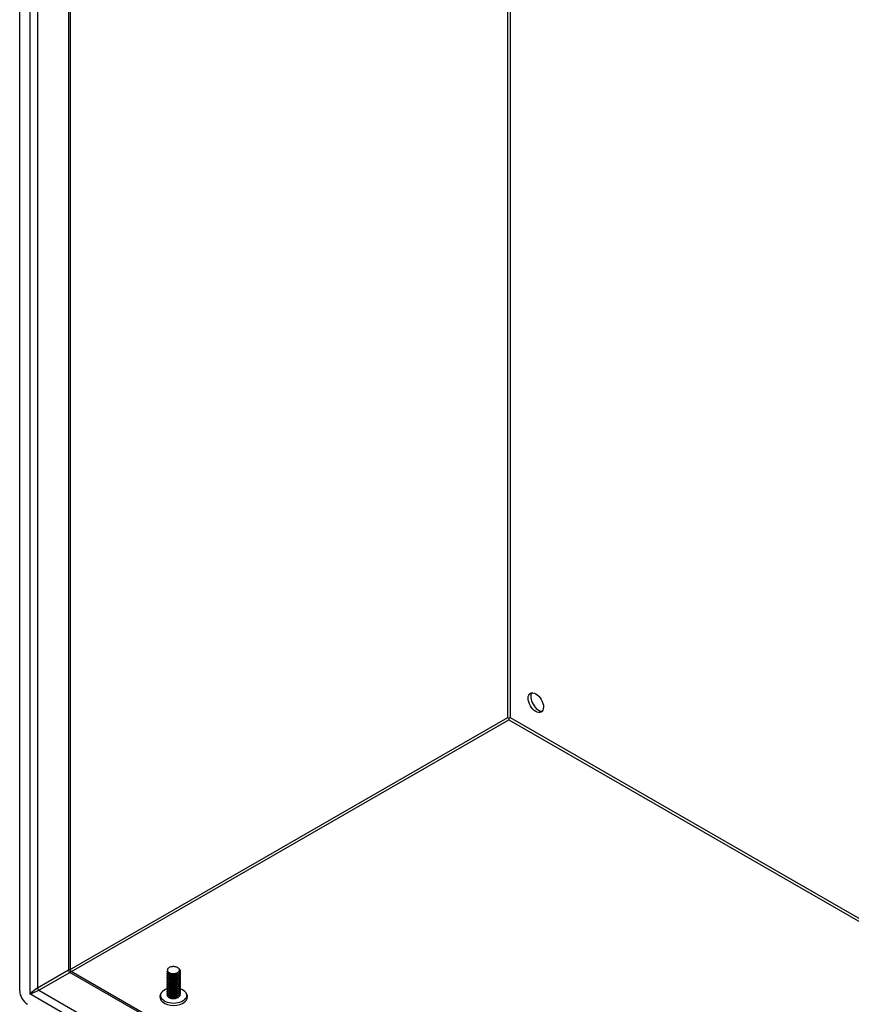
# Model space of a CAD drawing. Header units: inches. Extents: x 17 to 370, y 32 to 183.
# Tile 65 of 80: x 311 to 326, y 143 to 161. Entities that reach past the tile are written whole.
import ezdxf

# ---------------------------------------------------------------- set-up
doc = ezdxf.new("R2010")
doc.units = ezdxf.units.IN
doc.header["$MEASUREMENT"] = 0
doc.layers.add('Visible Edges(ANSI)', color=7, linetype='Continuous', lineweight=25)
doc.layers.add('Visible Tangent Edges(ANSI)', color=7, linetype='Continuous', lineweight=25)

msp = doc.modelspace()

# ---------------------------------------------------------------- linework, layer by layer
at = {"layer": 'Visible Edges(ANSI)'}
for p, q in [((310.693, 143.344), (310.693, 172.435)), ((311.599, 171.832), (311.599, 143.723)), ((319.465, 148.233), (319.465, 148.207)), ((313.527, 143.76), (313.532, 143.756)), ((311.615, 143.697), (360.672, 115.446)), ((313.338, 143.683), (313.338, 143.687)), ((313.338, 143.651), (313.338, 143.654)), ((313.338, 143.619), (313.338, 143.622)), ((313.338, 143.587), (313.338, 143.59)), ((313.38, 143.635), (313.367, 143.643)), ((313.38, 143.603), (313.367, 143.61)), ((313.38, 143.571), (313.367, 143.578)), ((313.38, 143.668), (313.373, 143.672)), ((313.52, 143.671), (313.52, 143.67)), ((313.532, 143.646), (313.52, 143.638)), ((313.532, 143.613), (313.52, 143.606)), ((313.532, 143.581), (313.52, 143.574)), ((313.57, 143.699), (313.57, 143.703)), ((313.57, 143.667), (313.57, 143.67)), ((313.57, 143.635), (313.57, 143.638)), ((313.57, 143.603), (313.57, 143.606)), ((313.57, 143.571), (313.57, 143.574)), ((313.338, 143.555), (313.338, 143.558)), ((313.338, 143.522), (313.338, 143.526)), ((313.338, 143.49), (313.338, 143.493)), ((313.338, 143.458), (313.338, 143.461)), ((313.338, 143.426), (313.338, 143.429)), ((313.338, 143.394), (313.338, 143.397)), ((313.38, 143.539), (313.367, 143.546)), ((313.38, 143.507), (313.367, 143.514)), ((313.38, 143.474), (313.367, 143.482)), ((313.38, 143.442), (313.367, 143.45)), ((313.38, 143.41), (313.367, 143.417)), ((313.38, 143.378), (313.367, 143.385)), ((313.532, 143.549), (313.52, 143.542)), ((313.532, 143.517), (313.52, 143.51)), ((313.532, 143.485), (313.52, 143.477)), ((313.532, 143.453), (313.52, 143.445)), ((313.532, 143.42), (313.52, 143.413)), ((313.532, 143.388), (313.52, 143.381)), ((313.57, 143.539), (313.57, 143.542)), ((313.57, 143.506), (313.57, 143.51)), ((313.57, 143.474), (313.57, 143.477)), ((313.57, 143.442), (313.57, 143.445)), ((313.57, 143.41), (313.57, 143.413)), ((313.338, 143.361), (313.338, 143.365)), ((313.338, 143.329), (313.338, 143.333)), ((313.338, 143.297), (313.338, 143.3)), ((313.338, 143.265), (313.338, 143.268)), ((313.38, 143.346), (313.367, 143.353)), ((313.38, 143.313), (313.367, 143.321)), ((313.38, 143.281), (313.367, 143.289)), ((313.38, 143.249), (313.367, 143.256)), ((313.373, 143.221), (313.367, 143.224)), ((313.532, 143.356), (313.52, 143.349)), ((313.532, 143.324), (313.52, 143.316)), ((313.532, 143.292), (313.52, 143.284)), ((313.532, 143.259), (313.52, 143.252)), ((313.532, 143.227), (313.52, 143.22)), ((313.57, 143.378), (313.57, 143.381)), ((313.57, 143.345), (313.57, 143.349)), ((313.57, 143.313), (313.57, 143.316)), ((313.57, 143.281), (313.57, 143.284))]:
    msp.add_line(p, q, dxfattribs=at)
at = {"layer": 'Visible Edges(ANSI)', "flags": 128}
for points in [[(313.532, 143.756), (313.546, 143.747), (313.557, 143.736), (313.565, 143.724), (313.57, 143.711), (313.57, 143.699), (313.567, 143.686), (313.561, 143.674), (313.551, 143.663), (313.538, 143.652), (313.523, 143.644), (313.505, 143.637), (313.486, 143.632), (313.465, 143.628), (313.445, 143.628), (313.424, 143.629), (313.405, 143.632), (313.387, 143.637), (313.371, 143.644), (313.358, 143.652), (313.348, 143.661), (313.342, 143.672), (313.338, 143.683), (313.339, 143.694), (313.343, 143.704)], [(313.351, 143.743), (313.346, 143.736), (313.343, 143.729), (313.341, 143.722), (313.341, 143.715), (313.342, 143.708), (313.345, 143.701), (313.348, 143.694), (313.354, 143.687), (313.36, 143.681), (313.368, 143.675), (313.377, 143.67), (313.386, 143.665), (313.397, 143.661), (313.408, 143.658), (313.42, 143.656), (313.433, 143.654), (313.445, 143.654), (313.458, 143.654), (313.47, 143.655), (313.482, 143.657), (313.494, 143.66), (313.505, 143.663), (313.515, 143.668), (313.524, 143.673)], [(313.524, 143.673), (313.533, 143.678), (313.541, 143.684), (313.547, 143.69), (313.552, 143.697), (313.555, 143.704), (313.557, 143.711), (313.558, 143.718), (313.557, 143.726), (313.554, 143.733), (313.55, 143.74), (313.545, 143.746), (313.538, 143.752), (313.53, 143.758), (313.521, 143.763), (313.511, 143.767), (313.5, 143.771), (313.488, 143.774), (313.476, 143.776), (313.464, 143.778), (313.451, 143.778), (313.439, 143.778), (313.426, 143.777), (313.414, 143.775), (313.402, 143.773)], [(311.615, 143.697), (311.609, 143.701), (311.603, 143.708), (311.6, 143.716), (311.599, 143.723)], [(313.338, 143.683), (313.339, 143.675), (313.342, 143.667), (313.347, 143.66), (313.354, 143.653), (313.362, 143.646), (313.372, 143.64), (313.384, 143.635), (313.396, 143.631), (313.41, 143.628), (313.424, 143.625), (313.439, 143.624), (313.454, 143.625), (313.469, 143.626), (313.484, 143.628), (313.499, 143.632), (313.512, 143.636), (313.525, 143.642), (313.536, 143.648), (313.546, 143.655), (313.555, 143.663), (313.562, 143.672), (313.566, 143.681), (313.569, 143.69), (313.57, 143.699)], [(313.568, 143.685), (313.57, 143.674), (313.57, 143.664), (313.567, 143.653), (313.562, 143.643), (313.554, 143.633), (313.544, 143.624), (313.532, 143.616), (313.518, 143.609), (313.503, 143.604), (313.487, 143.6), (313.47, 143.597), (313.452, 143.595), (313.435, 143.596), (313.418, 143.597), (313.402, 143.6), (313.387, 143.605), (313.374, 143.61), (313.362, 143.617), (313.353, 143.624), (313.346, 143.633), (313.341, 143.641), (313.338, 143.651), (313.339, 143.66), (313.341, 143.669)], [(313.338, 143.651), (313.339, 143.643), (313.342, 143.635), (313.347, 143.628), (313.354, 143.62), (313.362, 143.614), (313.372, 143.608), (313.384, 143.603), (313.396, 143.599), (313.41, 143.595), (313.424, 143.593), (313.439, 143.592), (313.454, 143.592), (313.469, 143.594), (313.484, 143.596), (313.499, 143.599), (313.512, 143.604), (313.525, 143.61), (313.536, 143.616), (313.546, 143.623), (313.555, 143.631), (313.562, 143.64), (313.566, 143.649), (313.569, 143.658), (313.57, 143.667)], [(313.568, 143.653), (313.57, 143.642), (313.57, 143.631), (313.567, 143.621), (313.562, 143.611), (313.554, 143.601), (313.544, 143.592), (313.532, 143.584), (313.518, 143.577), (313.503, 143.572), (313.487, 143.567), (313.47, 143.565), (313.452, 143.563), (313.435, 143.563), (313.418, 143.565), (313.402, 143.568), (313.387, 143.572), (313.374, 143.578), (313.362, 143.585), (313.353, 143.592), (313.346, 143.6), (313.341, 143.609), (313.338, 143.618), (313.339, 143.628), (313.341, 143.637)], [(313.338, 143.619), (313.339, 143.611), (313.342, 143.603), (313.347, 143.595), (313.354, 143.588), (313.362, 143.582), (313.372, 143.576), (313.384, 143.571), (313.396, 143.566), (313.41, 143.563), (313.424, 143.561), (313.439, 143.56), (313.454, 143.56), (313.469, 143.561), (313.484, 143.564), (313.499, 143.567), (313.512, 143.572), (313.525, 143.577), (313.536, 143.584), (313.546, 143.591), (313.555, 143.599), (313.562, 143.607), (313.566, 143.616), (313.569, 143.626), (313.57, 143.635)], [(313.568, 143.621), (313.57, 143.61), (313.57, 143.599), (313.567, 143.589), (313.562, 143.578), (313.554, 143.569), (313.544, 143.56), (313.532, 143.552), (313.518, 143.545), (313.503, 143.539), (313.487, 143.535), (313.47, 143.532), (313.452, 143.531), (313.435, 143.531), (313.418, 143.533), (313.402, 143.536), (313.387, 143.54), (313.374, 143.546), (313.362, 143.552), (313.353, 143.56), (313.346, 143.568), (313.341, 143.577), (313.338, 143.586), (313.339, 143.595), (313.341, 143.604)], [(313.338, 143.587), (313.339, 143.579), (313.342, 143.571), (313.347, 143.563), (313.354, 143.556), (313.362, 143.549), (313.372, 143.544), (313.384, 143.538), (313.396, 143.534), (313.41, 143.531), (313.424, 143.529), (313.439, 143.528), (313.454, 143.528), (313.469, 143.529), (313.484, 143.532), (313.499, 143.535), (313.512, 143.54), (313.525, 143.545), (313.536, 143.552), (313.546, 143.559), (313.555, 143.567), (313.562, 143.575), (313.566, 143.584), (313.569, 143.593), (313.57, 143.603)], [(313.568, 143.588), (313.57, 143.578), (313.57, 143.567), (313.567, 143.556), (313.562, 143.546), (313.554, 143.537), (313.544, 143.528), (313.532, 143.52), (313.518, 143.513), (313.503, 143.507), (313.487, 143.503), (313.47, 143.5), (313.452, 143.499), (313.435, 143.499), (313.418, 143.501), (313.402, 143.504), (313.387, 143.508), (313.374, 143.514), (313.362, 143.52), (313.353, 143.528), (313.346, 143.536), (313.341, 143.545), (313.338, 143.554), (313.339, 143.563), (313.341, 143.572)], [(313.338, 143.555), (313.339, 143.547), (313.342, 143.539), (313.347, 143.531), (313.354, 143.524), (313.362, 143.517), (313.372, 143.511), (313.384, 143.506), (313.396, 143.502), (313.41, 143.499), (313.424, 143.497), (313.439, 143.496), (313.454, 143.496), (313.469, 143.497), (313.484, 143.499), (313.499, 143.503), (313.512, 143.507), (313.525, 143.513), (313.536, 143.519), (313.546, 143.527), (313.555, 143.535), (313.562, 143.543), (313.566, 143.552), (313.569, 143.561), (313.57, 143.571)], [(313.38, 143.668), (313.385, 143.665), (313.389, 143.663), (313.394, 143.661), (313.4, 143.659), (313.405, 143.657), (313.411, 143.656), (313.417, 143.655), (313.423, 143.654), (313.429, 143.653), (313.435, 143.653), (313.442, 143.652), (313.448, 143.652), (313.455, 143.653), (313.461, 143.653), (313.467, 143.654), (313.474, 143.655), (313.48, 143.656), (313.486, 143.657), (313.492, 143.659), (313.498, 143.661), (313.504, 143.663), (313.509, 143.665), (313.515, 143.668), (313.52, 143.671)], [(313.38, 143.635), (313.385, 143.633), (313.389, 143.631), (313.394, 143.629), (313.399, 143.627), (313.405, 143.625), (313.411, 143.624), (313.417, 143.623), (313.423, 143.622), (313.429, 143.621), (313.435, 143.62), (313.442, 143.62), (313.448, 143.62), (313.455, 143.62), (313.461, 143.621), (313.467, 143.621), (313.474, 143.622), (313.48, 143.624), (313.486, 143.625), (313.492, 143.627), (313.498, 143.629), (313.504, 143.631), (313.509, 143.633), (313.515, 143.636), (313.52, 143.638)], [(313.38, 143.603), (313.385, 143.601), (313.389, 143.599), (313.394, 143.597), (313.399, 143.595), (313.405, 143.593), (313.411, 143.592), (313.417, 143.59), (313.423, 143.589), (313.429, 143.589), (313.435, 143.588), (313.442, 143.588), (313.448, 143.588), (313.455, 143.588), (313.461, 143.589), (313.467, 143.589), (313.474, 143.59), (313.48, 143.591), (313.486, 143.593), (313.492, 143.595), (313.498, 143.596), (313.504, 143.599), (313.509, 143.601), (313.515, 143.603), (313.52, 143.606)], [(313.38, 143.571), (313.385, 143.569), (313.389, 143.566), (313.394, 143.564), (313.399, 143.562), (313.405, 143.561), (313.411, 143.559), (313.417, 143.558), (313.423, 143.557), (313.429, 143.557), (313.435, 143.556), (313.442, 143.556), (313.448, 143.556), (313.455, 143.556), (313.461, 143.556), (313.467, 143.557), (313.474, 143.558), (313.48, 143.559), (313.486, 143.561), (313.492, 143.562), (313.498, 143.564), (313.504, 143.566), (313.509, 143.569), (313.515, 143.571), (313.52, 143.574)], [(313.568, 143.556), (313.57, 143.546), (313.57, 143.535), (313.567, 143.524), (313.562, 143.514), (313.554, 143.504), (313.544, 143.495), (313.532, 143.488), (313.518, 143.481), (313.503, 143.475), (313.487, 143.471), (313.47, 143.468), (313.452, 143.467), (313.435, 143.467), (313.418, 143.468), (313.402, 143.471), (313.387, 143.476), (313.374, 143.481), (313.362, 143.488), (313.353, 143.496), (313.346, 143.504), (313.341, 143.513), (313.338, 143.522), (313.339, 143.531), (313.341, 143.54)], [(313.338, 143.522), (313.339, 143.514), (313.342, 143.506), (313.347, 143.499), (313.354, 143.492), (313.362, 143.485), (313.372, 143.479), (313.384, 143.474), (313.396, 143.47), (313.41, 143.467), (313.424, 143.465), (313.439, 143.463), (313.454, 143.464), (313.469, 143.465), (313.484, 143.467), (313.499, 143.471), (313.512, 143.475), (313.525, 143.481), (313.536, 143.487), (313.546, 143.494), (313.555, 143.502), (313.562, 143.511), (313.566, 143.52), (313.569, 143.529), (313.57, 143.539)], [(313.568, 143.524), (313.57, 143.513), (313.57, 143.503), (313.567, 143.492), (313.562, 143.482), (313.554, 143.472), (313.544, 143.463), (313.532, 143.455), (313.518, 143.448), (313.503, 143.443), (313.487, 143.439), (313.47, 143.436), (313.452, 143.435), (313.435, 143.435), (313.418, 143.436), (313.402, 143.439), (313.387, 143.444), (313.374, 143.449), (313.362, 143.456), (313.353, 143.463), (313.346, 143.472), (313.341, 143.481), (313.338, 143.49), (313.339, 143.499), (313.341, 143.508)], [(313.338, 143.49), (313.339, 143.482), (313.342, 143.474), (313.347, 143.467), (313.354, 143.459), (313.362, 143.453), (313.372, 143.447), (313.384, 143.442), (313.396, 143.438), (313.41, 143.434), (313.424, 143.432), (313.439, 143.431), (313.454, 143.431), (313.469, 143.433), (313.484, 143.435), (313.499, 143.438), (313.512, 143.443), (313.525, 143.449), (313.536, 143.455), (313.546, 143.462), (313.555, 143.47), (313.562, 143.479), (313.566, 143.488), (313.569, 143.497), (313.57, 143.506)], [(313.568, 143.492), (313.57, 143.481), (313.57, 143.47), (313.567, 143.46), (313.562, 143.45), (313.554, 143.44), (313.544, 143.431), (313.532, 143.423), (313.518, 143.416), (313.503, 143.411), (313.487, 143.406), (313.47, 143.404), (313.452, 143.402), (313.435, 143.402), (313.418, 143.404), (313.402, 143.407), (313.387, 143.411), (313.374, 143.417), (313.362, 143.424), (313.353, 143.431), (313.346, 143.44), (313.341, 143.448), (313.338, 143.457), (313.339, 143.467), (313.341, 143.476)], [(313.338, 143.458), (313.339, 143.45), (313.342, 143.442), (313.347, 143.434), (313.354, 143.427), (313.362, 143.421), (313.372, 143.415), (313.384, 143.41), (313.396, 143.405), (313.41, 143.402), (313.424, 143.4), (313.439, 143.399), (313.454, 143.399), (313.47, 143.4), (313.484, 143.403), (313.499, 143.406), (313.512, 143.411), (313.525, 143.416), (313.536, 143.423), (313.546, 143.43), (313.555, 143.438), (313.562, 143.447), (313.566, 143.455), (313.569, 143.465), (313.57, 143.474)], [(313.568, 143.46), (313.57, 143.449), (313.57, 143.438), (313.567, 143.428), (313.562, 143.417), (313.554, 143.408), (313.544, 143.399), (313.532, 143.391), (313.518, 143.384), (313.503, 143.379), (313.487, 143.374), (313.47, 143.371), (313.452, 143.37), (313.435, 143.37), (313.418, 143.372), (313.402, 143.375), (313.387, 143.379), (313.374, 143.385), (313.362, 143.392), (313.353, 143.399), (313.346, 143.407), (313.341, 143.416), (313.338, 143.425), (313.339, 143.434), (313.341, 143.444)], [(313.338, 143.426), (313.339, 143.418), (313.342, 143.41), (313.347, 143.402), (313.354, 143.395), (313.362, 143.388), (313.372, 143.383), (313.384, 143.377), (313.396, 143.373), (313.41, 143.37), (313.424, 143.368), (313.439, 143.367), (313.454, 143.367), (313.47, 143.368), (313.484, 143.371), (313.499, 143.374), (313.512, 143.379), (313.525, 143.384), (313.536, 143.391), (313.546, 143.398), (313.555, 143.406), (313.562, 143.414), (313.566, 143.423), (313.569, 143.433), (313.57, 143.442)], [(313.568, 143.427), (313.57, 143.417), (313.57, 143.406), (313.567, 143.395), (313.562, 143.385), (313.554, 143.376), (313.544, 143.367), (313.532, 143.359), (313.518, 143.352), (313.503, 143.346), (313.487, 143.342), (313.47, 143.339), (313.452, 143.338), (313.435, 143.338), (313.418, 143.34), (313.402, 143.343), (313.387, 143.347), (313.374, 143.353), (313.362, 143.359), (313.353, 143.367), (313.346, 143.375), (313.341, 143.384), (313.338, 143.393), (313.339, 143.402), (313.341, 143.411)], [(313.338, 143.394), (313.339, 143.386), (313.342, 143.378), (313.347, 143.37), (313.354, 143.363), (313.362, 143.356), (313.372, 143.35), (313.384, 143.345), (313.396, 143.341), (313.41, 143.338), (313.424, 143.336), (313.439, 143.335), (313.454, 143.335), (313.469, 143.336), (313.484, 143.338), (313.499, 143.342), (313.512, 143.346), (313.525, 143.352), (313.536, 143.358), (313.546, 143.366), (313.555, 143.374), (313.562, 143.382), (313.566, 143.391), (313.569, 143.4), (313.57, 143.41)], [(313.568, 143.395), (313.57, 143.385), (313.57, 143.374), (313.567, 143.363), (313.562, 143.353), (313.554, 143.343), (313.544, 143.334), (313.532, 143.327), (313.518, 143.32), (313.503, 143.314), (313.487, 143.31), (313.47, 143.307), (313.452, 143.306), (313.435, 143.306), (313.418, 143.308), (313.402, 143.311), (313.387, 143.315), (313.374, 143.32), (313.362, 143.327), (313.353, 143.335), (313.346, 143.343), (313.341, 143.352), (313.338, 143.361), (313.339, 143.37), (313.341, 143.379)], [(313.38, 143.539), (313.385, 143.536), (313.389, 143.534), (313.394, 143.532), (313.399, 143.53), (313.405, 143.529), (313.411, 143.527), (313.417, 143.526), (313.423, 143.525), (313.429, 143.524), (313.435, 143.524), (313.442, 143.524), (313.448, 143.524), (313.455, 143.524), (313.461, 143.524), (313.467, 143.525), (313.474, 143.526), (313.48, 143.527), (313.486, 143.528), (313.492, 143.53), (313.498, 143.532), (313.504, 143.534), (313.509, 143.537), (313.515, 143.539), (313.52, 143.542)], [(313.38, 143.507), (313.385, 143.504), (313.389, 143.502), (313.394, 143.5), (313.399, 143.498), (313.405, 143.496), (313.411, 143.495), (313.417, 143.494), (313.423, 143.493), (313.429, 143.492), (313.435, 143.492), (313.442, 143.491), (313.448, 143.491), (313.455, 143.492), (313.461, 143.492), (313.467, 143.493), (313.474, 143.494), (313.48, 143.495), (313.486, 143.496), (313.492, 143.498), (313.498, 143.5), (313.504, 143.502), (313.509, 143.504), (313.515, 143.507), (313.52, 143.51)], [(313.38, 143.474), (313.385, 143.472), (313.389, 143.47), (313.394, 143.468), (313.399, 143.466), (313.405, 143.464), (313.411, 143.463), (313.417, 143.462), (313.423, 143.461), (313.429, 143.46), (313.435, 143.459), (313.442, 143.459), (313.448, 143.459), (313.455, 143.459), (313.461, 143.46), (313.467, 143.461), (313.474, 143.461), (313.48, 143.463), (313.486, 143.464), (313.492, 143.466), (313.498, 143.468), (313.504, 143.47), (313.509, 143.472), (313.515, 143.475), (313.52, 143.477)], [(313.38, 143.442), (313.385, 143.44), (313.389, 143.438), (313.394, 143.436), (313.399, 143.434), (313.405, 143.432), (313.411, 143.431), (313.417, 143.429), (313.423, 143.429), (313.429, 143.428), (313.435, 143.427), (313.442, 143.427), (313.448, 143.427), (313.455, 143.427), (313.461, 143.428), (313.467, 143.428), (313.474, 143.429), (313.48, 143.43), (313.486, 143.432), (313.492, 143.434), (313.498, 143.436), (313.504, 143.438), (313.509, 143.44), (313.515, 143.443), (313.52, 143.445)], [(313.38, 143.41), (313.384, 143.408), (313.389, 143.405), (313.394, 143.403), (313.399, 143.402), (313.405, 143.4), (313.411, 143.398), (313.417, 143.397), (313.423, 143.396), (313.429, 143.396), (313.435, 143.395), (313.442, 143.395), (313.448, 143.395), (313.455, 143.395), (313.461, 143.395), (313.467, 143.396), (313.474, 143.397), (313.48, 143.398), (313.486, 143.4), (313.492, 143.401), (313.498, 143.403), (313.504, 143.405), (313.509, 143.408), (313.515, 143.41), (313.52, 143.413)], [(313.277, 143.351), (313.264, 143.342), (313.252, 143.332), (313.241, 143.321), (313.231, 143.309), (313.223, 143.296), (313.216, 143.282), (313.212, 143.267), (313.209, 143.252), (313.208, 143.237), (313.21, 143.222), (313.213, 143.207), (313.219, 143.193), (313.226, 143.18), (313.235, 143.167), (313.245, 143.156), (313.257, 143.145)], [(313.338, 143.361), (313.339, 143.353), (313.342, 143.345), (313.347, 143.338), (313.354, 143.331), (313.362, 143.324), (313.372, 143.318), (313.384, 143.313), (313.396, 143.309), (313.41, 143.306), (313.424, 143.304), (313.439, 143.303), (313.454, 143.303), (313.469, 143.304), (313.484, 143.306), (313.499, 143.31), (313.512, 143.314), (313.525, 143.32), (313.536, 143.326), (313.546, 143.334), (313.555, 143.341), (313.562, 143.35), (313.566, 143.359), (313.569, 143.368), (313.57, 143.378)], [(313.568, 143.363), (313.57, 143.352), (313.57, 143.342), (313.567, 143.331), (313.562, 143.321), (313.554, 143.311), (313.544, 143.302), (313.532, 143.294), (313.518, 143.288), (313.503, 143.282), (313.487, 143.278), (313.47, 143.275), (313.452, 143.274), (313.435, 143.274), (313.418, 143.275), (313.402, 143.278), (313.387, 143.283), (313.374, 143.288), (313.362, 143.295), (313.353, 143.303), (313.346, 143.311), (313.341, 143.32), (313.338, 143.329), (313.339, 143.338), (313.341, 143.347)], [(313.338, 143.329), (313.339, 143.321), (313.342, 143.313), (313.347, 143.306), (313.354, 143.299), (313.362, 143.292), (313.372, 143.286), (313.384, 143.281), (313.396, 143.277), (313.41, 143.274), (313.424, 143.271), (313.439, 143.27), (313.454, 143.27), (313.469, 143.272), (313.484, 143.274), (313.499, 143.278), (313.512, 143.282), (313.525, 143.288), (313.536, 143.294), (313.546, 143.301), (313.555, 143.309), (313.562, 143.318), (313.566, 143.327), (313.569, 143.336), (313.57, 143.345)], [(313.568, 143.331), (313.57, 143.32), (313.57, 143.31), (313.567, 143.299), (313.562, 143.289), (313.554, 143.279), (313.544, 143.27), (313.532, 143.262), (313.518, 143.255), (313.503, 143.25), (313.487, 143.246), (313.47, 143.243), (313.452, 143.241), (313.435, 143.242), (313.418, 143.243), (313.402, 143.246), (313.387, 143.251), (313.374, 143.256), (313.362, 143.263), (313.353, 143.27), (313.346, 143.279), (313.341, 143.287), (313.338, 143.297), (313.339, 143.306), (313.341, 143.315)], [(313.338, 143.297), (313.339, 143.289), (313.342, 143.281), (313.347, 143.274), (313.354, 143.266), (313.362, 143.26), (313.372, 143.254), (313.384, 143.249), (313.396, 143.245), (313.41, 143.241), (313.424, 143.239), (313.439, 143.238), (313.454, 143.238), (313.469, 143.24), (313.484, 143.242), (313.499, 143.245), (313.512, 143.25), (313.525, 143.255), (313.536, 143.262), (313.546, 143.269), (313.555, 143.277), (313.562, 143.286), (313.566, 143.295), (313.569, 143.304), (313.57, 143.313)], [(313.568, 143.299), (313.57, 143.288), (313.57, 143.277), (313.567, 143.267), (313.562, 143.257), (313.554, 143.247), (313.544, 143.238), (313.532, 143.23), (313.518, 143.223), (313.503, 143.218), (313.487, 143.213), (313.47, 143.211), (313.452, 143.209), (313.435, 143.209), (313.418, 143.211), (313.402, 143.214), (313.387, 143.218), (313.374, 143.224), (313.362, 143.231), (313.353, 143.238), (313.346, 143.246), (313.341, 143.255), (313.338, 143.264), (313.339, 143.274), (313.341, 143.283)], [(313.338, 143.265), (313.339, 143.257), (313.342, 143.249), (313.347, 143.241), (313.354, 143.234), (313.362, 143.228), (313.372, 143.222), (313.384, 143.217), (313.396, 143.212), (313.41, 143.209), (313.424, 143.207), (313.439, 143.206), (313.454, 143.206), (313.469, 143.207), (313.484, 143.21), (313.499, 143.213), (313.512, 143.218), (313.525, 143.223), (313.536, 143.23), (313.546, 143.237), (313.555, 143.245), (313.562, 143.253), (313.566, 143.262), (313.569, 143.272), (313.57, 143.281)], [(313.52, 143.22), (313.515, 143.217), (313.51, 143.215), (313.504, 143.213), (313.498, 143.211), (313.492, 143.209), (313.486, 143.207), (313.48, 143.206), (313.473, 143.205), (313.467, 143.204), (313.46, 143.203), (313.453, 143.203), (313.446, 143.203), (313.439, 143.203), (313.433, 143.204), (313.426, 143.204), (313.419, 143.205), (313.413, 143.206), (313.406, 143.208), (313.4, 143.21), (313.394, 143.211), (313.388, 143.214), (313.383, 143.216), (313.378, 143.218), (313.373, 143.221)], [(313.38, 143.378), (313.384, 143.375), (313.389, 143.373), (313.394, 143.371), (313.399, 143.369), (313.405, 143.368), (313.411, 143.366), (313.417, 143.365), (313.423, 143.364), (313.429, 143.363), (313.435, 143.363), (313.442, 143.363), (313.448, 143.363), (313.455, 143.363), (313.461, 143.363), (313.467, 143.364), (313.474, 143.365), (313.48, 143.366), (313.486, 143.368), (313.492, 143.369), (313.498, 143.371), (313.504, 143.373), (313.509, 143.376), (313.515, 143.378), (313.52, 143.381)], [(313.38, 143.346), (313.384, 143.343), (313.389, 143.341), (313.394, 143.339), (313.399, 143.337), (313.405, 143.336), (313.411, 143.334), (313.417, 143.333), (313.423, 143.332), (313.429, 143.331), (313.435, 143.331), (313.442, 143.33), (313.448, 143.33), (313.455, 143.331), (313.461, 143.331), (313.467, 143.332), (313.474, 143.333), (313.48, 143.334), (313.486, 143.335), (313.492, 143.337), (313.498, 143.339), (313.504, 143.341), (313.509, 143.343), (313.515, 143.346), (313.52, 143.349)], [(313.38, 143.313), (313.384, 143.311), (313.389, 143.309), (313.394, 143.307), (313.399, 143.305), (313.405, 143.303), (313.411, 143.302), (313.417, 143.301), (313.423, 143.3), (313.429, 143.299), (313.435, 143.299), (313.442, 143.298), (313.448, 143.298), (313.455, 143.298), (313.461, 143.299), (313.467, 143.3), (313.474, 143.301), (313.48, 143.302), (313.486, 143.303), (313.492, 143.305), (313.498, 143.307), (313.504, 143.309), (313.509, 143.311), (313.515, 143.314), (313.52, 143.316)], [(313.38, 143.281), (313.384, 143.279), (313.389, 143.277), (313.394, 143.275), (313.399, 143.273), (313.405, 143.271), (313.411, 143.27), (313.417, 143.269), (313.423, 143.268), (313.429, 143.267), (313.435, 143.266), (313.442, 143.266), (313.448, 143.266), (313.455, 143.266), (313.461, 143.267), (313.467, 143.267), (313.474, 143.268), (313.48, 143.27), (313.486, 143.271), (313.492, 143.273), (313.498, 143.275), (313.504, 143.277), (313.509, 143.279), (313.515, 143.282), (313.52, 143.284)], [(313.38, 143.249), (313.384, 143.247), (313.389, 143.244), (313.394, 143.242), (313.399, 143.241), (313.405, 143.239), (313.411, 143.238), (313.417, 143.236), (313.423, 143.235), (313.429, 143.235), (313.435, 143.234), (313.442, 143.234), (313.448, 143.234), (313.455, 143.234), (313.461, 143.234), (313.467, 143.235), (313.474, 143.236), (313.48, 143.237), (313.486, 143.239), (313.492, 143.241), (313.498, 143.242), (313.504, 143.245), (313.509, 143.247), (313.515, 143.249), (313.52, 143.252)], [(313.531, 143.227), (313.531, 143.227), (313.531, 143.226), (313.531, 143.226), (313.531, 143.226), (313.53, 143.226), (313.53, 143.226), (313.53, 143.226), (313.53, 143.226), (313.529, 143.225), (313.529, 143.225), (313.529, 143.225), (313.529, 143.225), (313.529, 143.225), (313.528, 143.225), (313.528, 143.225), (313.528, 143.225), (313.528, 143.224), (313.528, 143.224), (313.527, 143.224), (313.527, 143.224), (313.527, 143.224), (313.527, 143.224), (313.526, 143.224), (313.526, 143.224)], [(313.652, 143.145), (313.663, 143.156), (313.674, 143.167), (313.682, 143.18), (313.69, 143.193), (313.695, 143.207), (313.699, 143.222), (313.7, 143.237), (313.7, 143.252), (313.697, 143.267), (313.692, 143.282), (313.686, 143.296), (313.678, 143.309), (313.668, 143.321), (313.657, 143.332), (313.645, 143.342), (313.632, 143.351)]]:
    msp.add_lwpolyline(points, dxfattribs=at)
at = {"layer": 'Visible Edges(ANSI)'}
msp.add_ellipse((319.947, 148.513), major_axis=(-0.097, 0.169), ratio=0.578093, dxfattribs=at)
for centre, major_axis, ratio, start_param, end_param in [((319.995, 148.54), (-0.097, 0.169), 0.578093, 0.24866, 2.892933), ((319.465, 148.233), (0.031, -0.0179), 0.001672, 3.927958, 4.713356), ((319.465, 148.233), (-0.031, -0.0179), 0.001672, 1.569829, 2.355228), ((313.454, 143.713), (0.116, 0), 0.575862, 2.039103, 2.673286), ((310.833, 143.264), (-0.098, 0.171), 0.578093, 0.787332, 2.358128), ((313.454, 143.262), (-0.236, 0), 0.575862, 5.216584, 10.479872), ((313.454, 143.221), (0.238, 0), 0.575862, 3.729223, 5.695555)]:
    msp.add_ellipse(centre, major_axis=major_axis, ratio=ratio, start_param=start_param, end_param=end_param, dxfattribs=at)
at = {"layer": 'Visible Tangent Edges(ANSI)'}
for p, q in [((310.874, 172.283), (310.874, 143.288)), ((311.014, 172.168), (311.014, 143.394)), ((311.57, 171.848), (311.57, 143.714)), ((319.443, 148.245), (319.443, 167.315)), ((319.487, 167.289), (319.487, 148.245)), ((311.599, 143.728), (319.443, 148.245)), ((311.623, 143.692), (319.465, 148.207)), ((319.465, 148.207), (360.672, 124.478)), ((319.487, 148.245), (360.672, 124.528)), ((311.57, 143.714), (311.014, 143.394)), ((311.036, 143.356), (311.592, 143.676)), ((360.672, 115.413), (311.592, 143.676)), ((360.701, 114.594), (310.874, 143.288)), ((311.036, 143.356), (360.672, 114.773))]:
    msp.add_line(p, q, dxfattribs=at)
for centre, major_axis, ratio, start_param, end_param in [((311.5, 143.648), (-0.0986, -0.0765), 0.115347, 3.052378, 3.837777), ((311.592, 143.702), (-0.0155, 0.0269), 0.578093, 0.787332, 2.358128), ((311.5, 143.648), (0.115, 0.047), 0.112147, 5.58637, 6.369835), ((310.944, 143.328), (-0.0986, -0.0765), 0.115347, 3.837777, 5.408573), ((311.036, 143.381), (-0.0155, 0.0269), 0.578093, 0.787332, 2.358128), ((310.944, 143.328), (0.115, 0.047), 0.112147, 4.015574, 5.58637)]:
    msp.add_ellipse(centre, major_axis=major_axis, ratio=ratio, start_param=start_param, end_param=end_param, dxfattribs=at)

doc.saveas('drawing.dxf')
